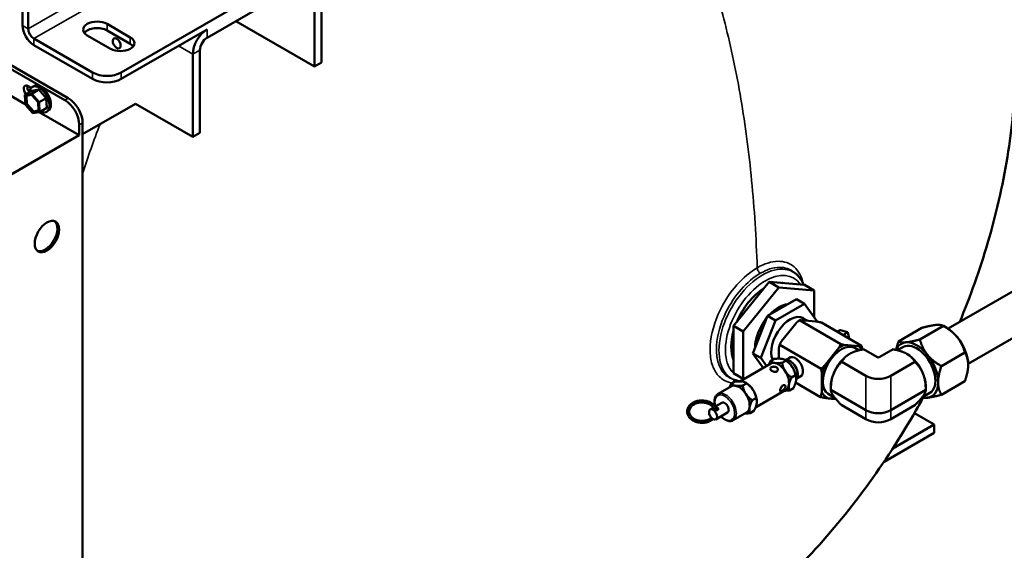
# Model space of a CAD drawing. Header units: inches. Extents: x 1 to 271, y 5 to 171.
# Tile 200 of 256: x 230 to 254, y 43 to 57. Entities that reach past the tile are written whole.
import ezdxf

# ---------------------------------------------------------------- set-up
doc = ezdxf.new("R2010")
doc.units = ezdxf.units.IN
doc.header["$LTSCALE"] = 8
doc.header["$MEASUREMENT"] = 0
doc.layers.add('Visible (ANSI)', color=7, linetype='Continuous', lineweight=50)
doc.layers.add('Visible Narrow (ANSI)', color=7, linetype='Continuous', lineweight=35)

msp = doc.modelspace()

# ---------------------------------------------------------------- linework, layer by layer
at = {"layer": 'Visible (ANSI)'}
for p, q in [((232.252, 55.197), (260.183, 71.322)), ((219.547, 61.044), (230.861, 54.512)), ((219.632, 61.093), (230.945, 54.561)), ((220.428, 59.874), (229.882, 54.416)), ((229.815, 56.356), (229.815, 58.419)), ((229.954, 56.276), (229.954, 58.431)), ((236.848, 57.485), (234.373, 56.056)), ((237.202, 55.444), (237.202, 57.485)), ((237.025, 55.342), (237.025, 57.383)), ((235.08, 56.465), (237.025, 55.342)), ((231.902, 56.395), (232.475, 56.064)), ((232.475, 55.903), (231.902, 56.234)), ((232.252, 55.036), (234.373, 56.261)), ((231.545, 55.197), (230.093, 56.035)), ((231.987, 55.782), (231.414, 56.113)), ((230.093, 55.874), (231.545, 55.036)), ((234.196, 53.709), (234.196, 55.75)), ((234.02, 55.648), (234.02, 53.607)), ((237.025, 55.342), (237.202, 55.444)), ((229.871, 54.642), (230.048, 54.744)), ((229.956, 54.86), (230.028, 54.819)), ((230.042, 54.673), (230.218, 54.775)), ((230.048, 54.744), (230.218, 54.775)), ((230.054, 54.839), (230.089, 54.859)), ((230.218, 54.775), (230.401, 54.564)), ((229.871, 54.642), (230.042, 54.673)), ((229.883, 54.4), (229.871, 54.642)), ((229.903, 54.419), (229.894, 54.601)), ((229.903, 54.618), (230.031, 54.641)), ((229.924, 54.431), (229.915, 54.614)), ((230.042, 54.673), (230.224, 54.462)), ((230.053, 54.63), (230.19, 54.472)), ((230.224, 54.462), (230.401, 54.564)), ((230.401, 54.564), (230.413, 54.322)), ((230.066, 54.189), (229.883, 54.4)), ((230.052, 54.233), (229.914, 54.392)), ((230.073, 54.246), (229.936, 54.404)), ((230.201, 54.246), (230.073, 54.222)), ((230.21, 54.256), (230.094, 54.235)), ((230.202, 54.445), (230.211, 54.262)), ((230.224, 54.462), (230.236, 54.22)), ((230.236, 54.22), (230.413, 54.322)), ((230.407, 54.227), (230.442, 54.248)), ((231.299, 53.671), (232.605, 54.423)), ((234.02, 53.607), (232.605, 54.423)), ((230.236, 54.22), (230.066, 54.189)), ((230.225, 54.218), (231.214, 53.647)), ((231.214, 53.9), (231.214, 53.647)), ((231.299, 53.949), (231.299, 53.671)), ((231.214, 53.647), (226.434, 50.887)), ((231.299, 40.379), (231.299, 53.671)), ((234.196, 53.709), (234.02, 53.607)), ((257.797, 51.829), (252.673, 48.87)), ((258.297, 50.963), (253.17, 48.003)), ((248.937, 50.204), (248.891, 50.246)), ((248.254, 50.028), (247.377, 48.937)), ((247.617, 48.799), (248.494, 49.889)), ((249.13, 49.95), (248.254, 50.028)), ((248.494, 49.889), (248.254, 50.028)), ((248.494, 49.889), (249.371, 49.811)), ((249.371, 49.811), (249.13, 49.95)), ((249.371, 49.811), (249.371, 49.144)), ((248.933, 49.6), (248.214, 49.186)), ((249.131, 49.486), (248.412, 49.071)), ((248.933, 49.6), (249.131, 49.486)), ((249.442, 49.044), (249.131, 49.486)), ((248.214, 49.186), (247.855, 48.26)), ((248.214, 49.186), (248.412, 49.071)), ((249.027, 49.156), (249.193, 49.07)), ((247.377, 48.937), (247.377, 47.768)), ((247.617, 48.799), (247.377, 48.937)), ((248.412, 49.071), (248.053, 48.145)), ((248.559, 48.561), (248.919, 49.009)), ((250.025, 48.487), (249.002, 49.077)), ((249.047, 49.083), (249.407, 49.05)), ((250.54, 48.448), (249.548, 49.021)), ((252.028, 48.89), (251.45, 48.556)), ((252.559, 48.937), (251.98, 48.603)), ((252.641, 48.89), (252.559, 48.937)), ((247.617, 47.629), (247.617, 48.799)), ((250.012, 48.833), (249.943, 48.793)), ((250.015, 48.833), (250.193, 48.783)), ((250.202, 48.772), (250.231, 48.627)), ((249.537, 47.88), (248.515, 48.47)), ((250.108, 48.47), (250.468, 48.438)), ((251.57, 48.417), (251.429, 48.336)), ((247.855, 48.26), (248.108, 47.9)), ((247.855, 48.26), (248.053, 48.145)), ((248.496, 48.129), (248.496, 48.396)), ((248.8, 48.169), (248.654, 48.093)), ((249.62, 47.948), (249.98, 48.396)), ((250.373, 48.395), (250.474, 48.336)), ((250.914, 48.17), (250.584, 48.36)), ((251.317, 48.36), (250.987, 48.17)), ((253.089, 48.278), (252.51, 47.944)), ((248.294, 48.007), (247.533, 47.568)), ((248.053, 48.145), (248.191, 47.948)), ((248.382, 48.123), (248.287, 48.068)), ((248.669, 48.079), (248.574, 48.025)), ((248.658, 48.091), (248.641, 48.101)), ((250.644, 47.706), (250.047, 48.051)), ((251.854, 48.051), (251.257, 47.706)), ((247.617, 47.629), (247.377, 47.768)), ((248.904, 47.717), (248.81, 47.663)), ((249.062, 47.715), (248.923, 47.627)), ((249.556, 47.304), (249.556, 47.784)), ((247.322, 47.446), (246.993, 47.256)), ((247.409, 47.561), (247.315, 47.507)), ((247.43, 47.595), (247.371, 47.614)), ((247.697, 47.518), (247.602, 47.463)), ((247.637, 47.628), (247.617, 47.629)), ((247.686, 47.529), (247.668, 47.539)), ((249.522, 47.181), (248.909, 47.536)), ((248.923, 47.631), (248.923, 47.627)), ((249.779, 47.442), (249.779, 47.359)), ((252.123, 47.442), (252.123, 47.359)), ((253.089, 47.571), (252.51, 47.237)), ((248.669, 47.358), (247.92, 46.925)), ((248.853, 47.399), (248.758, 47.344)), ((249.715, 47.256), (249.875, 47.163)), ((250.644, 46.859), (249.779, 47.359)), ((252.123, 47.359), (251.257, 46.859)), ((252.226, 47.281), (252.028, 47.167)), ((247.089, 47.04), (246.921, 46.943)), ((247.932, 47.156), (247.837, 47.101)), ((247.951, 47.07), (247.951, 47.066)), ((250.644, 46.632), (250.047, 46.977)), ((251.854, 46.977), (251.257, 46.632)), ((246.878, 46.918), (246.799, 46.873)), ((247.229, 46.798), (246.939, 46.63)), ((247.697, 46.796), (247.368, 46.607)), ((247.88, 46.837), (247.786, 46.783)), ((252.334, 46.503), (251.845, 46.785)), ((251.311, 45.913), (252.334, 46.503)), ((252.334, 46.503), (252.334, 46.299)), ((252.334, 46.299), (251.092, 45.583))]:
    msp.add_line(p, q, dxfattribs=at)
for centre, major_axis, ratio, start_param, end_param in [((231.658, 56.254), (-0.345, 0), 0.57735, 3.926991, 7.068583), ((230.093, 56.195), (0.197, -0.341), 0.57735, 3.926991, 5.497787), ((230.093, 56.195), (-0.098, 0.17), 0.57735, 0.785398, 2.356194), ((231.658, 56.093), (-0.345, 0), 0.57735, 3.926991, 5.867888), ((234.373, 55.852), (-0.25, -0.433), 0.57735, 3.926991, 5.497787), ((232.231, 55.923), (0.345, 0), 0.57735, 3.926991, 7.068583), ((234.373, 55.852), (0.125, 0.217), 0.57735, 0.785398, 2.356194), ((232.231, 55.762), (-0.345, 0), 0.57735, 3.55689, 3.926991), ((231.898, 55.401), (-0.5, 0), 0.57735, 0.785398, 2.356194), ((231.898, 55.24), (0.5, 0), 0.57735, 3.926991, 5.497787), ((229.956, 54.732), (-0.078, 0.135), 0.57735, 5.497787, 8.082483), ((230.041, 54.781), (0.078, -0.135), 0.57735, 3.715667, 4.934301), ((230.23, 54.533), (-0.177, 0.306), 0.57735, 2.459265, 6.965513), ((230.266, 54.554), (-0.176, 0.306), 0.57735, 3.141593, 6.283185), ((229.915, 54.591), (-0.015, 0.026), 0.57735, 6.08019, 7.127388), ((229.936, 54.603), (-0.015, 0.026), 0.57735, 0.571336, 0.844202), ((230.043, 54.614), (-0.015, 0.026), 0.57735, 5.032993, 6.08019), ((230.861, 54.104), (0.25, -0.433), 0.57735, 0.785398, 2.356194), ((230.945, 54.153), (0.25, -0.433), 0.57735, 0.785398, 2.356194), ((229.924, 54.408), (-0.015, 0.026), 0.57735, 0.844202, 1.8914), ((229.945, 54.421), (-0.015, 0.026), 0.57735, 0.844202, 1.8914), ((230.082, 54.262), (0.015, -0.026), 0.57735, 5.032993, 6.08019), ((230.18, 54.455), (0.015, -0.026), 0.57735, 0.844202, 1.8914), ((230.189, 54.273), (0.015, -0.026), 0.57735, 6.08019, 7.127388), ((230.061, 54.25), (0.015, -0.026), 0.57735, 5.032993, 6.08019), ((230.373, 51.169), (0.213, 0.369), 0.57735, 3.241233, 6.183545), ((248.162, 48.912), (0.596, 1.033), 0.57735, 0.837175, 1.780819), ((248.162, 48.912), (0.596, 1.033), 0.57735, 0.238787, 0.284812), ((248.494, 48.72), (0.415, 0.719), 0.57735, 0.396431, 1.174365), ((247.631, 49.218), (0.368, 0.637), 0.57735, 1.820305, 1.822501), ((248.771, 48.56), (0.329, 0.569), 0.57735, 6.12913, 9.046253), ((248.494, 48.72), (0.415, 0.719), 0.57735, 1.329118, 2.336074), ((252.641, 48.278), (0.375, -0.65), 0.57735, 1.832596, 2.356194), ((248.162, 48.912), (0.596, 1.033), 0.57735, 1.981546, 2.730843), ((250.017, 48.824), (-0.005, 0.00866), 0.57735, 5.750481, 6.283185), ((250.195, 48.774), (-0.005, 0.00866), 0.57735, 4.179685, 5.750481), ((252.641, 48.278), (-0.375, 0.65), 0.57735, 3.926991, 4.974188), ((247.795, 49.124), (-0.588, -1.019), 0.57735, 5.577994, 5.57832), ((250.044, 47.825), (-0.329, -0.569), 0.57735, 3.141593, 6.283185), ((250.044, 47.825), (-0.375, -0.65), 0.57735, 3.806108, 4.047874), ((250.044, 47.825), (0.375, 0.65), 0.57735, 5.906269, 6.142269), ((251.898, 47.849), (-0.375, 0.65), 0.57735, 6.021386, 6.726006), ((251.898, 47.849), (0.328, -0.568), 0.57735, 0, 3.141593), ((251.898, 47.849), (-0.375, 0.65), 0.57735, 4.974188, 6.021386), ((248.899, 47.923), (0.135, -0.234), 0.57735, 6.09168, 9.616284), ((250.243, 47.71), (-0.329, -0.569), 0.57735, 3.926991, 4.974188), ((250.951, 48.205), (-0.06, 0), 0.745356, 0.911738, 2.229854), ((251.658, 47.71), (-0.329, 0.569), 0.57735, 4.45059, 5.497787), ((251.898, 47.849), (-0.375, 0.65), 0.57735, 3.926991, 4.974188), ((248.481, 47.682), (-0.188, 0.325), 0.57735, 5.851262, 6.283185), ((248.481, 47.682), (-0.187, 0.325), 0.57735, 4.804065, 5.851262), ((248.771, 47.85), (-0.135, 0.234), 0.57735, 3.277342, 6.147436), ((248.658, 47.785), (0.187, -0.325), 0.57735, 1.662472, 2.356194), ((248.658, 47.785), (0.187, -0.325), 0.57735, 0.785398, 1.662472), ((250.044, 47.825), (-0.375, -0.65), 0.57735, 4.853305, 5.095071), ((248.481, 47.682), (-0.188, 0.325), 0.57735, 3.756867, 4.804065), ((250.243, 47.71), (-0.329, -0.569), 0.57735, 4.974188, 5.497787), ((250.951, 48), (0.5, 0), 0.745356, 4.053331, 5.371447), ((251.658, 47.71), (0.329, -0.569), 0.57735, 0.785398, 1.308997), ((247.509, 47.121), (-0.188, 0.325), 0.57735, 5.851262, 6.283185), ((247.509, 47.121), (-0.187, 0.325), 0.57735, 4.804065, 5.851262), ((247.686, 47.223), (-0.187, 0.325), 0.57735, 4.804065, 5.497787), ((248.481, 47.682), (0.187, -0.325), 0.57735, 0, 0.615274), ((251.898, 47.849), (0.375, -0.65), 0.57735, 6.021386, 7.068583), ((247.509, 47.121), (-0.188, 0.325), 0.57735, 3.756867, 4.804065), ((247.686, 47.223), (-0.188, 0.325), 0.57735, 3.926991, 4.804065), ((250.044, 47.825), (-0.375, -0.65), 0.57735, 5.900503, 6.544985), ((247.159, 46.919), (0.07, -0.121), 0.57735, 0, 3.141593), ((250.044, 47.825), (-0.375, -0.65), 0.57735, 0.261799, 0.484069), ((251.898, 47.849), (0.375, -0.65), 0.57735, 5.777137, 6.021386), ((247.509, 47.121), (0.187, -0.325), 0.57735, 0, 0.615274), ((250.951, 47.153), (-0.5, 0), 0.745356, 0.911738, 2.229854), ((250.951, 46.927), (-0.5, 0), 0.745356, 0.911738, 2.229854)]:
    msp.add_ellipse(centre, major_axis=major_axis, ratio=ratio, start_param=start_param, end_param=end_param, dxfattribs=at)
for centre, major_axis in [((232.139, 55.918), (0.069, -0.12)), ((230.415, 51.144), (0.213, 0.369)), ((246.869, 46.752), (0.07, -0.121))]:
    msp.add_ellipse(centre, major_axis=major_axis, ratio=0.57735, dxfattribs=at)
for points, knots in [([(249.8, 65.167), (249.849, 65.13), (249.897, 65.093), (250.425, 64.678), (250.874, 64.267), (251.69, 63.391), (252.061, 62.924), (252.722, 61.936), (253.014, 61.411), (253.517, 60.309), (253.727, 59.728), (254.061, 58.516), (254.182, 57.881), (254.334, 56.573), (254.362, 55.895), (254.324, 54.516), (254.255, 53.811), (254.023, 52.395), (253.859, 51.681), (253.458, 50.322), (253.227, 49.673), (252.961, 49.037)], [4.246265, 4.246265, 4.246265, 4.246265, 4.718318, 4.718318, 9.423199, 9.423199, 14.120249, 14.120249, 18.925413, 18.925413, 23.914757, 23.914757, 29.120238, 29.120238, 34.530682, 34.530682, 40.102141, 40.102141, 45.777298, 45.777298, 51.04937, 51.04937, 51.04937, 51.04937]), ([(248.937, 50.204), (249.008, 50.139), (249.064, 50.057), (249.106, 49.959), (249.108, 49.955), (249.11, 49.952)], [0.9104055, 0.9104055, 0.9104055, 0.9104055, 1.1922351, 1.1922351, 1.2032453, 1.2032453, 1.2032453, 1.2032453]), ([(248.311, 47.915), (248.319, 47.919), (248.33, 47.924), (248.353, 47.93), (248.366, 47.931), (248.39, 47.931), (248.402, 47.93), (248.425, 47.923), (248.436, 47.917), (248.452, 47.905), (248.46, 47.896), (248.469, 47.878), (248.471, 47.868), (248.47, 47.85), (248.468, 47.841), (248.458, 47.825), (248.45, 47.818), (248.442, 47.813), (248.433, 47.808), (248.423, 47.805), (248.4, 47.802), (248.388, 47.803), (248.365, 47.807), (248.353, 47.811), (248.33, 47.821), (248.32, 47.828), (248.303, 47.841), (248.296, 47.848), (248.286, 47.863), (248.284, 47.87), (248.284, 47.884), (248.286, 47.891), (248.295, 47.904), (248.302, 47.91), (248.311, 47.915)], [-0.722834, -0.722834, -0.722834, -0.722834, -0.632473, -0.632473, -0.542113, -0.542113, -0.451765, -0.451765, -0.361417, -0.361417, -0.271069, -0.271069, -0.180721, -0.180721, -0.090361, -0.090361, 0, 0, 0, 0.090361, 0.090361, 0.180721, 0.180721, 0.271069, 0.271069, 0.361417, 0.361417, 0.451765, 0.451765, 0.542113, 0.542113, 0.632473, 0.632473, 0.722834, 0.722834, 0.722834, 0.722834]), ([(248.597, 47.47), (248.606, 47.474), (248.615, 47.477), (248.631, 47.479), (248.639, 47.477), (248.651, 47.47), (248.656, 47.464), (248.661, 47.45), (248.662, 47.441), (248.659, 47.424), (248.656, 47.414), (248.645, 47.394), (248.637, 47.384), (248.621, 47.367), (248.612, 47.358), (248.593, 47.343), (248.583, 47.336), (248.575, 47.331), (248.566, 47.326), (248.558, 47.323), (248.544, 47.319), (248.539, 47.319), (248.531, 47.323), (248.529, 47.327), (248.526, 47.339), (248.526, 47.347), (248.529, 47.364), (248.532, 47.375), (248.54, 47.397), (248.545, 47.409), (248.557, 47.429), (248.564, 47.44), (248.58, 47.458), (248.589, 47.465), (248.597, 47.47)], [-0.722834, -0.722834, -0.722834, -0.722834, -0.632473, -0.632473, -0.542113, -0.542113, -0.451765, -0.451765, -0.361417, -0.361417, -0.271069, -0.271069, -0.180721, -0.180721, -0.090361, -0.090361, 0, 0, 0, 0.090361, 0.090361, 0.180721, 0.180721, 0.271069, 0.271069, 0.361417, 0.361417, 0.451765, 0.451765, 0.542113, 0.542113, 0.632473, 0.632473, 0.722834, 0.722834, 0.722834, 0.722834]), ([(246.993, 47.256), (246.973, 47.244), (246.955, 47.228), (246.928, 47.187), (246.918, 47.161), (246.906, 47.103), (246.905, 47.07), (246.911, 47.006), (246.917, 46.976), (246.926, 46.946)], [0.785398, 0.785398, 0.785398, 0.785398, 1.06302, 1.06302, 1.362051, 1.362051, 1.689949, 1.689949, 1.96054, 1.96054, 1.96054, 1.96054]), ([(252.059, 47.165), (252.001, 47.059), (251.942, 46.954), (251.507, 46.194), (251.094, 45.559), (250.202, 44.347), (249.721, 43.767), (248.702, 42.681), (248.162, 42.17), (247.033, 41.236), (246.442, 40.808), (245.223, 40.054), (244.592, 39.723), (243.309, 39.176), (242.653, 38.955), (241.339, 38.635), (240.676, 38.532), (239.369, 38.448), (238.72, 38.462), (237.455, 38.603), (236.836, 38.726), (235.64, 39.068), (235.059, 39.286), (234.128, 39.715), (233.766, 39.903), (233.414, 40.106)], [56.333122, 56.333122, 56.333122, 56.333122, 57.25302, 57.25302, 63.005299, 63.005299, 68.757672, 68.757672, 74.506061, 74.506061, 80.23612, 80.23612, 85.914564, 85.914564, 91.486697, 91.486697, 96.886632, 96.886632, 102.06264, 102.06264, 107.007196, 107.007196, 111.771597, 111.771597, 114.878378, 114.878378, 114.878378, 114.878378]), ([(246.595, 47.097), (246.556, 47.097), (246.517, 47.093), (246.442, 47.074), (246.407, 47.061), (246.344, 47.025), (246.317, 47.003), (246.272, 46.954), (246.255, 46.927), (246.234, 46.87), (246.229, 46.84), (246.232, 46.782), (246.24, 46.753), (246.266, 46.698), (246.285, 46.673), (246.332, 46.627), (246.361, 46.606), (246.426, 46.573), (246.463, 46.561), (246.538, 46.545), (246.578, 46.542), (246.656, 46.545), (246.694, 46.551), (246.767, 46.573), (246.801, 46.588), (246.845, 46.617), (246.858, 46.626), (246.87, 46.637)], [0, 0, 0, 0, 0.327512, 0.327512, 0.654903, 0.654903, 0.980838, 0.980838, 1.300646, 1.300646, 1.60922, 1.60922, 1.912991, 1.912991, 2.224784, 2.224784, 2.546771, 2.546771, 2.873321, 2.873321, 3.200783, 3.200783, 3.528294, 3.528294, 3.85559, 3.85559, 4.006088, 4.006088, 4.006088, 4.006088]), ([(246.895, 46.889), (246.884, 46.912), (246.868, 46.934), (246.828, 46.974), (246.803, 46.991), (246.748, 47.019), (246.718, 47.03), (246.654, 47.044), (246.62, 47.048), (246.554, 47.047), (246.52, 47.042), (246.458, 47.026), (246.428, 47.015), (246.376, 46.986), (246.353, 46.968), (246.316, 46.929), (246.302, 46.907), (246.283, 46.861), (246.279, 46.837), (246.282, 46.788), (246.289, 46.763), (246.315, 46.716), (246.332, 46.695), (246.376, 46.657), (246.401, 46.641), (246.458, 46.615), (246.489, 46.606), (246.554, 46.594), (246.588, 46.592), (246.655, 46.596), (246.688, 46.601), (246.749, 46.62), (246.777, 46.633), (246.812, 46.655), (246.822, 46.661), (246.831, 46.669)], [5.036014, 5.036014, 5.036014, 5.036014, 5.366599, 5.366599, 5.683343, 5.683343, 5.995728, 5.995728, 6.307488, 6.307488, 6.619268, 6.619268, 6.931051, 6.931051, 7.24387, 7.24387, 7.562374, 7.562374, 7.895699, 7.895699, 8.238432, 8.238432, 8.565752, 8.565752, 8.881182, 8.881182, 9.193314, 9.193314, 9.505073, 9.505073, 9.816848, 9.816848, 10.128678, 10.128678, 10.2551, 10.2551, 10.2551, 10.2551]), ([(246.957, 46.853), (246.953, 46.879), (246.944, 46.905), (246.915, 46.956), (246.894, 46.981), (246.843, 47.025), (246.812, 47.044), (246.745, 47.074), (246.708, 47.085), (246.645, 47.095), (246.62, 47.097), (246.595, 47.097)], [4.832287, 4.832287, 4.832287, 4.832287, 5.110085, 5.110085, 5.423952, 5.423952, 5.747201, 5.747201, 6.074076, 6.074076, 6.283185, 6.283185, 6.283185, 6.283185]), ([(246.904, 46.881), (246.903, 46.882), (246.902, 46.882), (246.899, 46.884), (246.897, 46.885), (246.896, 46.887), (246.895, 46.888), (246.895, 46.889)], [0.14650964, 0.14650964, 0.14650964, 0.14650964, 0.15483878, 0.15483878, 0.17751013, 0.17751013, 0.18900146, 0.18900146, 0.18900146, 0.18900146]), ([(246.935, 46.92), (246.94, 46.921), (246.945, 46.921), (246.956, 46.922), (246.962, 46.921), (246.975, 46.918), (246.981, 46.915), (246.989, 46.908), (246.993, 46.904), (246.998, 46.894), (246.999, 46.888), (246.998, 46.878), (246.997, 46.873), (246.992, 46.864), (246.988, 46.86), (246.983, 46.858), (246.979, 46.855), (246.973, 46.853), (246.961, 46.852), (246.955, 46.853), (246.943, 46.856), (246.936, 46.858), (246.924, 46.864), (246.919, 46.868), (246.91, 46.874), (246.906, 46.878), (246.904, 46.881)], [-0.3248707, -0.3248707, -0.3248707, -0.3248707, -0.2897968, -0.2897968, -0.2415074, -0.2415074, -0.1932179, -0.1932179, -0.1449284, -0.1449284, -0.096639, -0.096639, -0.0483195, -0.0483195, 0, 0, 0, 0.0483195, 0.0483195, 0.096639, 0.096639, 0.1449284, 0.1449284, 0.1932179, 0.1932179, 0.238228, 0.238228, 0.238228, 0.238228]), ([(247.066, 46.704), (247.087, 46.681), (247.109, 46.662), (247.161, 46.624), (247.191, 46.608), (247.251, 46.588), (247.28, 46.584), (247.33, 46.59), (247.35, 46.596), (247.368, 46.607)], [2.751849, 2.751849, 2.751849, 2.751849, 3.017, 3.017, 3.350595, 3.350595, 3.678478, 3.678478, 3.926991, 3.926991, 3.926991, 3.926991])]:
    msp.add_open_spline(points, degree=3, knots=knots, dxfattribs=at)
for points in [[(248.89, 50.246), (248.89, 50.246), (248.891, 50.246), (248.891, 50.246)], [(248.891, 50.246), (248.89, 50.246), (248.89, 50.246), (248.89, 50.246)], [(247.371, 47.614), (247.371, 47.614), (247.371, 47.614), (247.371, 47.614)], [(247.371, 47.614), (247.372, 47.614), (247.373, 47.613), (247.374, 47.613)], [(247.538, 47.571), (247.501, 47.576), (247.465, 47.584), (247.43, 47.595)]]:
    msp.add_open_spline(points, degree=3, dxfattribs=at)
for points, weights in [([(249.002, 49.077), (248.959, 49.043), (248.919, 49.009)], [2.76192062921, 2.81280819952, 2.85157443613]), ([(249.047, 49.083), (249.024, 49.081), (249.002, 49.077)], [2.85157443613, 2.81280819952, 2.7619206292]), ([(249.548, 49.021), (249.471, 49.038), (249.407, 49.05)], [2.69520281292, 2.78911934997, 2.85157443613]), ([(252.375, 48.961), (252.252, 48.95), (252.028, 48.89)], [1.72624671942, 1.72624671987, 1.60230778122]), ([(252.559, 48.937), (252.498, 48.972), (252.375, 48.961)], [1.60230778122, 1.72624671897, 1.72624671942]), ([(252.906, 48.655), (252.783, 48.808), (252.559, 48.937)], [1.72624671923, 1.72624671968, 1.60230778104]), ([(253.089, 48.278), (253.029, 48.502), (252.906, 48.655)], [1.60230778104, 1.72624671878, 1.72624671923]), ([(248.515, 48.47), (248.504, 48.433), (248.496, 48.396)], [2.76192062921, 2.81280819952, 2.85157443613]), ([(248.559, 48.561), (248.537, 48.518), (248.515, 48.47)], [2.85157443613, 2.81280819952, 2.76192062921]), ([(250.025, 48.487), (250.003, 48.44), (249.98, 48.396)], [2.76192062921, 2.81280819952, 2.85157443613]), ([(250.108, 48.47), (250.069, 48.478), (250.025, 48.487)], [2.85157443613, 2.81280819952, 2.76192062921]), ([(250.54, 48.448), (250.505, 48.441), (250.468, 48.438)], [2.69520281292, 2.78911934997, 2.85157443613]), ([(250.556, 48.355), (250.55, 48.4), (250.54, 48.448)], [2.69815040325, 2.66967220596, 2.63097520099]), ([(251.45, 48.556), (251.41, 48.44), (251.39, 48.345)], [1.60230778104, 1.66058514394, 1.69145989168]), ([(251.633, 48.532), (251.51, 48.521), (251.45, 48.556)], [1.72624671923, 1.72624671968, 1.60230778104]), ([(251.98, 48.603), (251.756, 48.543), (251.633, 48.532)], [1.60230778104, 1.72624671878, 1.72624671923]), ([(252.163, 48.226), (252.04, 48.379), (251.98, 48.603)], [1.72624671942, 1.72624671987, 1.60230778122]), ([(250.243, 48.247), (250.119, 48.175), (250.047, 48.051)], [2.07910384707, 2.0791038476, 1.92983090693]), ([(250.584, 48.36), (250.368, 48.319), (250.243, 48.247)], [1.92983090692, 2.07910384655, 2.07910384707]), ([(251.658, 48.247), (251.533, 48.319), (251.317, 48.36)], [2.07907063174, 2.07907063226, 1.92980007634]), ([(251.854, 48.051), (251.782, 48.175), (251.658, 48.247)], [1.92980007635, 2.07907063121, 2.07907063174]), ([(252.51, 47.944), (252.286, 48.073), (252.163, 48.226)], [1.60230778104, 1.72624671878, 1.72624671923]), ([(253.171, 47.971), (253.171, 48.136), (253.089, 48.278)], [1.72624671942, 1.72624671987, 1.60230778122]), ([(248.247, 47.98), (248.263, 48.02), (248.287, 48.068)], [1.3525136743, 1.32825435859, 1.2863288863]), ([(248.287, 48.068), (248.323, 48.033), (248.39, 48.023)], [1.2863288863, 1.38582677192, 1.38582677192]), ([(248.382, 48.123), (248.5, 48.135), (248.566, 48.125)], [1.28632888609, 1.38582677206, 1.3858267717]), ([(248.39, 48.023), (248.456, 48.013), (248.574, 48.025)], [1.38582677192, 1.38582677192, 1.2863288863]), ([(248.566, 48.125), (248.633, 48.115), (248.669, 48.079)], [1.3858267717, 1.38582677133, 1.2863288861]), ([(248.574, 48.025), (248.596, 47.904), (248.651, 47.82)], [1.2863288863, 1.38582677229, 1.38582677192]), ([(248.669, 48.079), (248.773, 48.006), (248.828, 47.922)], [1.28632888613, 1.38582677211, 1.38582677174]), ([(248.828, 47.922), (248.882, 47.838), (248.904, 47.717)], [1.38582677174, 1.38582677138, 1.28632888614]), ([(249.62, 47.948), (249.581, 47.915), (249.537, 47.88)], [2.85157443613, 2.81280819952, 2.76192062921]), ([(250.047, 48.051), (249.903, 47.907), (249.841, 47.746)], [1.89210380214, 2.03845854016, 2.03845854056]), ([(252.06, 47.746), (251.998, 47.907), (251.854, 48.051)], [2.03845854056, 2.03845854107, 1.89210380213]), ([(252.428, 47.543), (252.428, 47.707), (252.51, 47.944)], [1.72624671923, 1.72624671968, 1.60230778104]), ([(253.089, 47.571), (253.171, 47.807), (253.171, 47.971)], [1.60230778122, 1.72624671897, 1.72624671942]), ([(248.651, 47.82), (248.706, 47.736), (248.81, 47.663)], [1.38582677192, 1.38582677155, 1.2863288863]), ([(248.904, 47.717), (248.932, 47.656), (248.919, 47.582)], [1.28632888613, 1.38582677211, 1.38582677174]), ([(249.537, 47.88), (249.548, 47.83), (249.556, 47.784)], [2.76192062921, 2.81280819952, 2.85157443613]), ([(249.841, 47.746), (249.779, 47.586), (249.779, 47.359)], [2.03845854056, 2.03845854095, 1.89210380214]), ([(252.123, 47.359), (252.123, 47.586), (252.06, 47.746)], [1.89210380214, 2.03845854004, 2.03845854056]), ([(247.275, 47.419), (247.291, 47.459), (247.315, 47.507)], [1.35251367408, 1.32825435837, 1.28632888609]), ([(247.315, 47.507), (247.351, 47.471), (247.417, 47.461)], [1.28632888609, 1.38582677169, 1.38582677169]), ([(247.409, 47.561), (247.527, 47.573), (247.594, 47.563)], [1.28632888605, 1.38582677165, 1.38582677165]), ([(247.417, 47.461), (247.484, 47.451), (247.602, 47.463)], [1.38582677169, 1.38582677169, 1.28632888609]), ([(247.594, 47.563), (247.661, 47.553), (247.697, 47.518)], [1.38582677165, 1.38582677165, 1.28632888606]), ([(247.602, 47.463), (247.624, 47.343), (247.679, 47.259)], [1.28632888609, 1.38582677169, 1.38582677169]), ([(247.697, 47.518), (247.801, 47.445), (247.855, 47.361)], [1.28632888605, 1.38582677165, 1.38582677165]), ([(248.743, 47.48), (248.731, 47.406), (248.758, 47.344)], [1.38582677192, 1.38582677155, 1.2863288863]), ([(248.81, 47.663), (248.755, 47.554), (248.743, 47.48)], [1.2863288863, 1.38582677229, 1.38582677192]), ([(248.919, 47.582), (248.907, 47.508), (248.853, 47.399)], [1.38582677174, 1.38582677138, 1.28632888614]), ([(252.51, 47.237), (252.428, 47.379), (252.428, 47.543)], [1.60230778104, 1.72624671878, 1.72624671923]), ([(247.679, 47.259), (247.733, 47.175), (247.837, 47.101)], [1.38582677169, 1.38582677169, 1.28632888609]), ([(247.855, 47.361), (247.91, 47.277), (247.932, 47.156)], [1.38582677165, 1.38582677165, 1.28632888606]), ([(248.758, 47.344), (248.685, 47.337), (248.634, 47.338)], [1.2863288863, 1.34557356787, 1.36954179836]), ([(249.556, 47.304), (249.543, 47.244), (249.522, 47.181)], [2.85157443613, 2.78911934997, 2.69520281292]), ([(249.522, 47.181), (249.673, 47.151), (249.779, 47.142)], [2.63097516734, 2.77751458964, 2.77751458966]), ([(249.779, 47.359), (249.779, 47.298), (249.841, 47.209)], [1.89210380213, 2.03845853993, 2.03845854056]), ([(249.841, 47.209), (249.903, 47.121), (250.047, 46.977)], [2.03845854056, 2.03845854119, 1.89210380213]), ([(251.854, 46.977), (251.998, 47.121), (252.06, 47.209)], [1.89210380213, 2.03845854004, 2.03845854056]), ([(252.06, 47.209), (252.123, 47.298), (252.123, 47.359)], [2.03845854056, 2.03845854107, 1.89210380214]), ([(252.163, 47.166), (252.286, 47.177), (252.51, 47.237)], [1.72624671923, 1.72624671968, 1.60230778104]), ([(247.837, 47.101), (247.782, 46.992), (247.77, 46.918)], [1.28632888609, 1.38582677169, 1.38582677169]), ([(247.947, 47.02), (247.935, 46.947), (247.88, 46.837)], [1.38582677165, 1.38582677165, 1.28632888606]), ([(247.932, 47.156), (247.959, 47.094), (247.947, 47.02)], [1.28632888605, 1.38582677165, 1.38582677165]), ([(249.779, 47.142), (249.843, 47.136), (249.897, 47.137)], [2.77751458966, 2.77751458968, 2.72382634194]), ([(252.033, 47.17), (252.085, 47.159), (252.163, 47.166)], [1.67568933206, 1.72624671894, 1.72624671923]), ([(247.786, 46.783), (247.713, 46.775), (247.662, 46.776)], [1.28632888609, 1.34557356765, 1.36954179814]), ([(247.77, 46.918), (247.758, 46.844), (247.786, 46.783)], [1.38582677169, 1.38582677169, 1.28632888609])]:
    msp.add_rational_spline(points, weights, degree=2, dxfattribs=at)
at = {"layer": 'Visible Narrow (ANSI)'}
for p, q in [((229.954, 56.276), (231.779, 57.33)), ((232.099, 57.193), (230.093, 56.035)), ((229.815, 56.356), (229.954, 56.276)), ((231.902, 56.234), (231.902, 56.395)), ((234.373, 56.261), (234.373, 56.056)), ((230.093, 56.035), (230.093, 55.874)), ((232.475, 55.903), (232.475, 56.064)), ((234.02, 55.648), (233.666, 55.852)), ((234.196, 55.75), (234.02, 55.648)), ((231.545, 55.197), (231.545, 55.036)), ((232.252, 55.036), (232.252, 55.197)), ((229.894, 54.601), (229.915, 54.614)), ((230.861, 54.512), (230.945, 54.561)), ((229.903, 54.419), (229.924, 54.431)), ((229.914, 54.392), (229.936, 54.404)), ((230.052, 54.233), (230.073, 54.246)), ((230.073, 54.222), (230.094, 54.235)), ((230.201, 54.246), (230.207, 54.249)), ((231.214, 53.9), (231.299, 53.949)), ((247.792, 50.261), (247.792, 50.261)), ((249.944, 48.792), (250.015, 48.833)), ((250.193, 48.783), (250.077, 48.716)), ((250.091, 48.708), (250.202, 48.772)), ((250.644, 47.706), (250.644, 46.859)), ((251.257, 47.706), (251.257, 46.859)), ((250.644, 46.859), (250.644, 46.632)), ((251.257, 46.859), (251.257, 46.632))]:
    msp.add_line(p, q, dxfattribs=at)
for centre, major_axis, start_param, end_param in [((240.914, 53.097), (-7.5, -12.99), 4.97407, 5.061918), ((248.089, 48.954), (0.759, 1.315), 6.158178, 9.549785), ((248.162, 48.912), (-0.698, -1.208), 2.857588, 6.148529), ((248.162, 48.912), (-0.698, -1.208), 6.151536, 6.414835), ((247.159, 46.919), (0.172, -0.299), 5.13024, 10.577723), ((247.18, 46.931), (0.187, -0.325), 0, 3.141593)]:
    msp.add_ellipse(centre, major_axis=major_axis, ratio=0.57735, start_param=start_param, end_param=end_param, dxfattribs=at)
for points, degree in [([(244.542, 62.131), (247.706, 57.931), (247.962, 50.374)], 2), ([(248.913, 50.224), (248.913, 50.224), (248.913, 50.224), (248.913, 50.224)], 3), ([(247.401, 47.605), (247.401, 47.605), (247.401, 47.605), (247.401, 47.605)], 3)]:
    msp.add_open_spline(points, degree=degree, dxfattribs=at)
for points, knots in [([(247.962, 50.374), (247.788, 50.273), (247.439, 49.98), (246.972, 49.281), (246.794, 48.656), (246.795, 48.252), (246.829, 48.006), (246.937, 47.752), (247.132, 47.582), (247.285, 47.536), (247.35, 47.527)], [0, 0, 0, 0, 1.771125, 3.54225, 5.90375, 6.494125, 7.0845, 8.26525, 9.446, 10.217538, 10.217538, 10.217538, 10.217538]), ([(249.103, 49.966), (249.102, 49.972), (249.063, 50.153), (248.905, 50.44), (248.486, 50.584), (248.137, 50.475), (247.962, 50.374)], [19.424068, 19.424068, 19.424068, 19.424068, 19.482376, 21.253501, 23.024626, 24.795751, 24.795751, 24.795751, 24.795751]), ([(247.962, 50.374), (247.963, 50.347), (247.981, 50.292), (248.018, 50.249), (248.035, 50.236)], [0, 0, 0, 0, 0.571429, 1, 1, 1, 1]), ([(248.035, 50.236), (248.197, 50.329), (248.521, 50.431), (248.785, 50.34), (248.888, 50.249), (248.89, 50.246)], [-24.795751, -24.795751, -24.795751, -24.795751, -23.024626, -21.253501, -21.204287, -21.204287, -21.204287, -21.204287]), ([(247.371, 47.614), (247.346, 47.622), (247.239, 47.665), (247.083, 47.801), (246.984, 48.037), (246.951, 48.265), (246.951, 48.641), (247.116, 49.221), (247.55, 49.87), (247.873, 50.142), (248.035, 50.236)], [-9.790631, -9.790631, -9.790631, -9.790631, -9.446, -8.26525, -7.0845, -6.494125, -5.90375, -3.54225, -1.771125, 0, 0, 0, 0])]:
    msp.add_open_spline(points, degree=3, knots=knots, dxfattribs=at)

doc.saveas('drawing.dxf')
